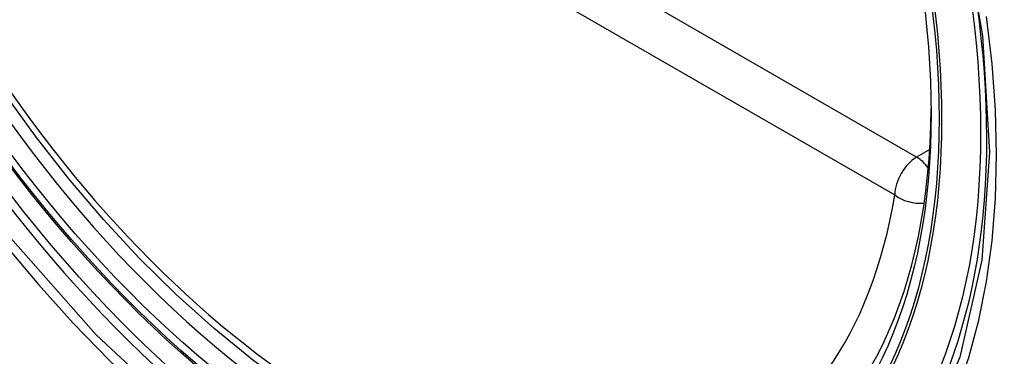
# Model space of a CAD drawing. Header units: inches. Extents: x 25 to 686, y 75 to 315.
# Tile 181 of 256: x 585.361 to 585.736, y 296.442 to 296.571. Entities that reach past the tile are written whole.
import ezdxf

# ---------------------------------------------------------------- set-up
doc = ezdxf.new("R2010")
doc.units = ezdxf.units.IN
doc.header["$MEASUREMENT"] = 0
doc.layers.add('Visible Edges(ANSI)', color=7, linetype='Continuous', lineweight=25)
doc.layers.add('Visible Tangent Edges(ANSI)', color=7, linetype='Continuous', lineweight=25)

msp = doc.modelspace()

# ---------------------------------------------------------------- linework, layer by layer
at = {"layer": 'Visible Edges(ANSI)', "flags": 128}
msp.add_lwpolyline([(585.6494, 296.40049), (585.63753, 296.39455), (585.62496, 296.39), (585.6118, 296.38687), (585.59813, 296.38515), (585.58404, 296.38485), (585.5696, 296.38595), (585.5549, 296.3884), (585.53998, 296.39219), (585.52491, 296.39727), (585.50976, 296.40361), (585.49458, 296.41118), (585.47943, 296.41992), (585.46438, 296.4298), (585.44947, 296.44077), (585.43479, 296.45278), (585.42037, 296.46576), (585.40629, 296.47967), (585.39261, 296.49443), (585.37937, 296.50999), (585.36665, 296.52627), (585.3545, 296.5432), (585.34296, 296.5607), (585.33208, 296.57869)], dxfattribs=at)
at = {"layer": 'Visible Edges(ANSI)'}
msp.add_ellipse((585.48559, 296.66733), major_axis=(0.15748, -0.27276), ratio=0.57735, start_param=2.363977, end_param=7.060801, dxfattribs=at)
msp.add_ellipse((585.48211, 296.66532), major_axis=(0.15994, -0.27703), ratio=0.57735, dxfattribs=at)
at = {"layer": 'Visible Tangent Edges(ANSI)'}
for p, q in [((585.70277, 296.51823), (585.28303, 296.76057)), ((585.27468, 296.7461), (585.69442, 296.50377)), ((585.70776, 296.52111), (585.70277, 296.51823))]:
    msp.add_line(p, q, dxfattribs=at)
at = {"layer": 'Visible Tangent Edges(ANSI)', "flags": 128}
for points in [[(585.71971, 296.61129), (585.72788, 296.56462), (585.73055, 296.52011), (585.72763, 296.47891), (585.71922, 296.44186), (585.70546, 296.40975), (585.68672, 296.38333), (585.66348, 296.36326), (585.63625, 296.35001), (585.60554, 296.34377), (585.57196, 296.34468), (585.53637, 296.35272), (585.49951, 296.36771), (585.46222, 296.38934), (585.42542, 296.41706), (585.38978, 296.45036), (585.35621, 296.48844), (585.32549, 296.53035), (585.29835, 296.57518)], [(585.67414, 296.36603), (585.68321, 296.37405), (585.69162, 296.38306), (585.69934, 296.39302), (585.70633, 296.40391), (585.71256, 296.41568), (585.71801, 296.4283), (585.72265, 296.44172), (585.72646, 296.45588), (585.72944, 296.47074), (585.73157, 296.48625), (585.73286, 296.50238), (585.73329, 296.51908), (585.73285, 296.53629), (585.73155, 296.55392), (585.72939, 296.57192)], [(585.35487, 296.48503), (585.36778, 296.46957), (585.38109, 296.45474), (585.39475, 296.44061), (585.40871, 296.42724), (585.42288, 296.41469), (585.43724, 296.40299), (585.45174, 296.39218), (585.46634, 296.38228), (585.48101, 296.37332), (585.49569, 296.36534), (585.51032, 296.35838), (585.52482, 296.35247), (585.53916, 296.34761), (585.55329, 296.34383), (585.56718, 296.34112), (585.58077, 296.3395), (585.59402, 296.33898), (585.60689, 296.33957), (585.61929, 296.34124), (585.63121, 296.344), (585.64261, 296.34783)]]:
    msp.add_lwpolyline(points, dxfattribs=at)
at = {"layer": 'Visible Tangent Edges(ANSI)'}
for centre, major_axis, ratio, start_param, end_param in [((585.4846, 296.66675), (-0.17318, 0.29996), 0.57735, 5.05527, 10.652693), ((585.48455, 296.66672), (0.15059, -0.26083), 0.57735, 4.097754, 6.89782), ((585.70277, 296.50859), (0.00591, 0.01023), 0.57735, 0.785398, 2.356194), ((585.70277, 296.50859), (0.00591, -0.01023), 0.57735, 1.792602, 2.356194), ((585.70277, 296.50859), (0.01166, -0.00191), 0.667065, 4.028256, 5.068346)]:
    msp.add_ellipse(centre, major_axis=major_axis, ratio=ratio, start_param=start_param, end_param=end_param, dxfattribs=at)
for centre, major_axis in [((585.48519, 296.66709), (-0.17111, 0.29637)), ((585.48222, 296.66538), (0.1627, -0.2818)), ((585.48211, 296.66532), (-0.1621, 0.28076))]:
    msp.add_ellipse(centre, major_axis=major_axis, ratio=0.57735, dxfattribs=at)

doc.saveas('drawing.dxf')
